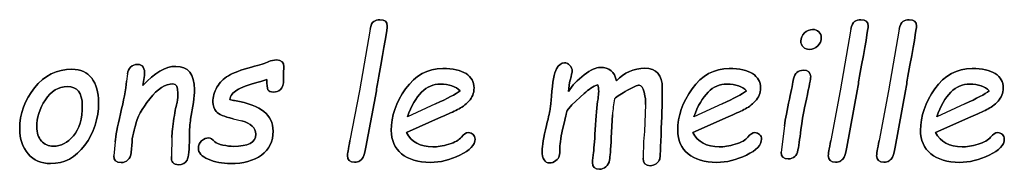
# Model space of a CAD drawing. Header units: millimetres. Extents: x 0 to 594, y 0 to 420.
# Tile 15 of 45: x 227.55 to 238.17, y 331.26 to 332.87. Entities that reach past the tile are written whole.
import ezdxf

# ---------------------------------------------------------------- set-up
doc = ezdxf.new("R2010")
doc.units = ezdxf.units.MM
doc.header["$LTSCALE"] = 32.67
doc.layers.add('06_COURBES', color=7, linetype='CONTINUOUS')
doc.layers.add('08_SURFACES', color=7, linetype='CONTINUOUS')

msp = doc.modelspace()

# ---------------------------------------------------------------- linework, layer by layer
at = {"layer": '06_COURBES', "color": 4, "linetype": 'Continuous'}
for p, q in [((231.32708, 332.77138), (231.2118, 332.10851)), ((236.51657, 332.77138), (236.40129, 332.10851)), ((237.03812, 332.77138), (236.92284, 332.10851)), ((230.39275, 332.29724), (230.3974, 332.36511)), ((228.70817, 332.29166), (228.6998, 332.21357)), ((228.87644, 332.16429), (228.89224, 332.27307)), ((230.39461, 332.23402), (230.39275, 332.29724)), ((233.46721, 332.09922), (233.48023, 332.19869)), ((233.48023, 332.19869), (233.4858, 332.22286)), ((231.2118, 332.10851), (231.11047, 331.57302)), ((231.28153, 331.5005), (231.39495, 332.10851)), ((233.50533, 331.95512), (233.63641, 332.07876)), ((236.40129, 332.10851), (236.29995, 331.57302)), ((236.47101, 331.5005), (236.58443, 332.10851)), ((236.92284, 332.10851), (236.8215, 331.57302)), ((236.99257, 331.5005), (237.10599, 332.10851)), ((229.39055, 331.80265), (229.42123, 331.98115)), ((232.03457, 331.96627), (231.73056, 331.82868)), ((233.45234, 331.89562), (233.50533, 331.95512)), ((234.30113, 331.95884), (234.28812, 331.66877)), ((235.12576, 331.96627), (234.82176, 331.82868)), ((237.74561, 331.96627), (237.4416, 331.82868)), ((233.93019, 331.59905), (233.94321, 331.8482)), ((229.84889, 331.80637), (229.94186, 331.78498)), ((231.71848, 331.65762), (232.09965, 331.82682)), ((234.80967, 331.65762), (235.19084, 331.82682)), ((235.79978, 331.73013), (235.7626, 331.44565)), ((237.42952, 331.65762), (237.81069, 331.82682)), ((228.57615, 331.55907), (228.56221, 331.4066)), ((228.74907, 331.44193), (228.75837, 331.55907)), ((229.18881, 331.60277), (229.18324, 331.39917))]:
    msp.add_line(p, q, dxfattribs=at)
for centre, radius, start, end in [((235.67923, 331.73054), 1.74001, 170.386571, 176.12268), ((237.16068, 331.38535), 2.88651, 174.365099, 180.076382)]:
    msp.add_arc(centre, radius, start, end, dxfattribs=at)
for points in [[(231.36634, 332.85565), (231.34661, 332.84296), (231.33465, 332.8149), (231.32708, 332.77138)], [(231.43307, 332.87457), (231.40796, 332.87457), (231.38565, 332.86806), (231.36634, 332.85565)], [(231.42103, 332.26579), (231.48234, 332.59939), (231.51302, 332.77974), (231.51302, 332.80578)], [(231.51302, 332.80578), (231.51302, 332.85133), (231.48606, 332.87457), (231.43307, 332.87457)], [(236.55583, 332.85565), (236.53609, 332.84296), (236.52414, 332.8149), (236.51657, 332.77138)], [(236.62255, 332.87457), (236.59745, 332.87457), (236.57514, 332.86806), (236.55583, 332.85565)], [(236.61052, 332.26579), (236.67183, 332.59939), (236.7025, 332.77974), (236.7025, 332.80578)], [(236.7025, 332.80578), (236.7025, 332.85133), (236.67554, 332.87457), (236.62255, 332.87457)], [(237.07738, 332.85565), (237.05764, 332.84296), (237.04569, 332.8149), (237.03812, 332.77138)], [(237.1441, 332.87457), (237.119, 332.87457), (237.09669, 332.86806), (237.07738, 332.85565)], [(237.13207, 332.26579), (237.19338, 332.59939), (237.22406, 332.77974), (237.22406, 332.80578)], [(237.22406, 332.80578), (237.22406, 332.85133), (237.1971, 332.87457), (237.1441, 332.87457)], [(236.01454, 332.7314), (235.98851, 332.7063), (235.97549, 332.67748), (235.97549, 332.64494)], [(236.10286, 332.76952), (236.06939, 332.76952), (236.04057, 332.7565), (236.01454, 332.7314)], [(236.17073, 332.74256), (236.15399, 332.76022), (236.13075, 332.76952), (236.10286, 332.76952)], [(236.15794, 332.59264), (236.18374, 332.61798), (236.19676, 332.6468), (236.19676, 332.68027)], [(236.19676, 332.68027), (236.19676, 332.70444), (236.18746, 332.72489), (236.17073, 332.74256)], [(235.97549, 332.64494), (235.97549, 332.61891), (235.98386, 332.59753), (236.00129, 332.58056)], [(236.00129, 332.58056), (236.01919, 332.56313), (236.0415, 332.55476), (236.06846, 332.55476)], [(236.06846, 332.55476), (236.10193, 332.55476), (236.13168, 332.56685), (236.15794, 332.59264)], [(228.7435, 332.36418), (228.72304, 332.34558), (228.71135, 332.32137), (228.70817, 332.29166)], [(228.81787, 332.393), (228.78812, 332.393), (228.76395, 332.38277), (228.7435, 332.36418)], [(228.89224, 332.27307), (228.89968, 332.35302), (228.87458, 332.393), (228.81787, 332.393)], [(229.23065, 332.37161), (229.11909, 332.37161), (229.00102, 332.30189), (228.87644, 332.16429)], [(229.43146, 332.12153), (229.43146, 332.28794), (229.36452, 332.37161), (229.23065, 332.37161)], [(230.04897, 332.36343), (229.93442, 332.33257), (229.85075, 332.30189), (229.79796, 332.27086)], [(230.23376, 332.42277), (230.19938, 332.40694), (230.13802, 332.38742), (230.04897, 332.36343)], [(230.31931, 332.44041), (230.28677, 332.44041), (230.25795, 332.4339), (230.23376, 332.42277)], [(230.3974, 332.36511), (230.3974, 332.41531), (230.37137, 332.44041), (230.31931, 332.44041)], [(233.42538, 332.40973), (233.39191, 332.40973), (233.36402, 332.38742), (233.33984, 332.34465)], [(233.48278, 332.38256), (233.46628, 332.40043), (233.44769, 332.40973), (233.42538, 332.40973)], [(233.50812, 332.32141), (233.50812, 332.34372), (233.49975, 332.36418), (233.48278, 332.38256)], [(228.11038, 332.34093), (227.94676, 332.34093), (227.81195, 332.274), (227.70569, 332.14128)], [(228.32328, 332.24332), (228.27401, 332.3084), (228.20335, 332.34093), (228.11038, 332.34093)], [(229.79796, 332.27086), (229.74476, 332.2396), (229.70386, 332.19869), (229.67488, 332.14765)], [(231.39495, 332.10851), (231.40239, 332.15686), (231.41075, 332.20985), (231.42103, 332.26579)], [(232.11266, 332.34837), (231.94811, 332.34837), (231.81424, 332.27493), (231.71095, 332.12903)], [(232.36254, 332.29319), (232.30511, 332.32978), (232.22144, 332.34837), (232.11266, 332.34837)], [(232.44921, 332.13826), (232.44921, 332.2052), (232.42039, 332.25633), (232.36254, 332.29319)], [(233.33984, 332.34465), (233.31567, 332.30189), (233.29615, 332.20334), (233.28363, 332.04984)], [(233.63718, 332.2798), (233.56483, 332.22565), (233.50812, 332.16522), (233.46721, 332.09922)], [(233.4858, 332.22286), (233.50068, 332.27679), (233.50812, 332.30933), (233.50812, 332.32141)], [(233.81026, 332.36046), (233.76657, 332.36046), (233.70893, 332.3335), (233.63718, 332.2798)], [(233.9869, 332.21543), (233.96645, 332.31211), (233.90695, 332.36046), (233.81026, 332.36046)], [(234.29184, 332.35116), (234.17098, 332.35116), (234.06964, 332.30561), (233.9869, 332.21543)], [(234.48056, 332.13455), (234.48056, 332.27865), (234.41735, 332.35116), (234.29184, 332.35116)], [(235.20386, 332.34837), (235.0393, 332.34837), (234.90543, 332.27493), (234.80214, 332.12903)], [(235.45373, 332.29319), (235.3963, 332.32978), (235.31263, 332.34837), (235.20386, 332.34837)], [(235.5404, 332.13826), (235.5404, 332.2052), (235.51158, 332.25633), (235.45373, 332.29319)], [(236.00431, 332.32978), (235.94388, 332.32978), (235.90856, 332.29817), (235.8973, 332.23683)], [(236.08241, 332.25726), (236.08241, 332.30561), (236.05638, 332.32978), (236.00431, 332.32978)], [(236.0356, 332.01767), (236.0666, 332.16058), (236.08241, 332.24053), (236.08241, 332.25726)], [(236.58443, 332.10851), (236.59187, 332.15686), (236.60024, 332.20985), (236.61052, 332.26579)], [(237.10599, 332.10851), (237.11342, 332.15686), (237.12179, 332.20985), (237.13207, 332.26579)], [(237.8237, 332.34837), (237.65915, 332.34837), (237.52527, 332.27493), (237.42199, 332.12903)], [(238.07358, 332.29319), (238.01615, 332.32978), (237.93247, 332.34837), (237.8237, 332.34837)], [(238.16025, 332.13826), (238.16025, 332.2052), (238.13143, 332.25633), (238.07358, 332.29319)], [(227.82278, 332.00925), (227.88447, 332.1048), (227.96442, 332.15314), (228.06111, 332.15314)], [(228.06111, 332.15314), (228.16895, 332.15314), (228.22101, 332.0862), (228.22101, 331.95233)], [(228.39765, 331.98394), (228.39765, 332.09178), (228.37255, 332.17824), (228.32328, 332.24332)], [(228.6998, 332.21357), (228.6905, 332.1206), (228.66912, 332.00253), (228.63396, 331.85955)], [(228.94983, 332.0221), (229.03449, 332.12897), (229.11816, 332.18289), (229.19997, 332.18289)], [(229.19997, 332.18289), (229.2353, 332.18289), (229.25389, 332.14849), (229.25389, 332.08155)], [(229.88966, 332.11616), (229.93349, 332.14384), (230.01065, 332.17359), (230.1205, 332.20279)], [(230.1205, 332.20279), (230.15754, 332.21264), (230.18822, 332.22101), (230.21239, 332.22844)], [(230.21239, 332.22844), (230.21239, 332.17359), (230.21611, 332.13733), (230.22503, 332.11949)], [(230.36021, 332.12153), (230.38438, 332.14012), (230.39628, 332.17733), (230.39461, 332.23402)], [(231.73056, 331.82868), (231.81517, 332.06296), (231.93416, 332.18103), (232.08663, 332.18103)], [(232.08663, 332.18103), (232.18146, 332.18103), (232.25212, 332.15593), (232.29767, 332.10665)], [(233.63641, 332.07876), (233.68662, 332.12339), (233.73496, 332.155), (233.7833, 332.17359)], [(233.7833, 332.17359), (233.79074, 332.15314), (233.79446, 332.12897), (233.79446, 332.10108)], [(234.10517, 332.11373), (234.17005, 332.14942), (234.21189, 332.16801), (234.23234, 332.16801)], [(234.23234, 332.16801), (234.25651, 332.16801), (234.27417, 332.14198), (234.28582, 332.09168)], [(234.82176, 331.82868), (234.90636, 332.06296), (235.02536, 332.18103), (235.17783, 332.18103)], [(235.17783, 332.18103), (235.27265, 332.18103), (235.34331, 332.15593), (235.38886, 332.10665)], [(235.8973, 332.23683), (235.88996, 332.19683), (235.87602, 332.12339), (235.85225, 332.01774)], [(237.4416, 331.82868), (237.5262, 332.06296), (237.6452, 332.18103), (237.79767, 332.18103)], [(237.79767, 332.18103), (237.8925, 332.18103), (237.96315, 332.15593), (238.00871, 332.10665)], [(227.70569, 332.14128), (227.59906, 332.00811), (227.54606, 331.85936), (227.54606, 331.69574)], [(229.25389, 332.08155), (229.25389, 332.05366), (229.25017, 332.02112), (229.24459, 331.98301)], [(229.42123, 331.98115), (229.42774, 332.03414), (229.43146, 332.08062), (229.43146, 332.12153)], [(229.67488, 332.14765), (229.64529, 332.0955), (229.63134, 332.04158), (229.63134, 331.9858)], [(229.81449, 332.01555), (229.82007, 332.05459), (229.84517, 332.08806), (229.88966, 332.11616)], [(230.22503, 332.11949), (230.23378, 332.10201), (230.25423, 332.09364), (230.28677, 332.09364)], [(230.28677, 332.09364), (230.31187, 332.09364), (230.33604, 332.10294), (230.36021, 332.12153)], [(231.71095, 332.12903), (231.60692, 331.98208), (231.55578, 331.83333), (231.55578, 331.68086)], [(232.29767, 332.10665), (232.25026, 332.07133), (232.16271, 332.02427), (232.03457, 331.96627)], [(232.3925, 331.99602), (232.42969, 332.03507), (232.44921, 332.08248), (232.44921, 332.13826)], [(233.28363, 332.04984), (233.27849, 331.98673), (233.27477, 331.9421), (233.27158, 331.91798)], [(233.79446, 332.10108), (233.79446, 332.07783), (233.79167, 332.05087), (233.78715, 332.0211)], [(233.96366, 332.02112), (233.99248, 332.04715), (234.03989, 332.07783), (234.10517, 332.11373)], [(234.28582, 332.09168), (234.29742, 332.04158), (234.30285, 331.99696), (234.30113, 331.95884)], [(234.47024, 331.70411), (234.47685, 331.8733), (234.48056, 332.01741), (234.48056, 332.13455)], [(234.80214, 332.12903), (234.69811, 331.98208), (234.64698, 331.83333), (234.64698, 331.68086)], [(235.38886, 332.10665), (235.34145, 332.07133), (235.2539, 332.02427), (235.12576, 331.96627)], [(235.48369, 331.99602), (235.52088, 332.03507), (235.5404, 332.08248), (235.5404, 332.13826)], [(237.42199, 332.12903), (237.31795, 331.98208), (237.26682, 331.83333), (237.26682, 331.68086)], [(238.00871, 332.10665), (237.96129, 332.07133), (237.87375, 332.02427), (237.74561, 331.96627)], [(238.10354, 331.99602), (238.14072, 332.03507), (238.16025, 332.08248), (238.16025, 332.13826)], [(227.73014, 331.71991), (227.73014, 331.81659), (227.76082, 331.91328), (227.82278, 332.00925)], [(228.22101, 331.95233), (228.22101, 331.80637), (228.1894, 331.69666), (228.12684, 331.62252)], [(228.24861, 331.52118), (228.34745, 331.65297), (228.39765, 331.8073), (228.39765, 331.98394)], [(228.79446, 331.73482), (228.81322, 331.81845), (228.86435, 331.91421), (228.94983, 332.0221)], [(229.24459, 331.98301), (229.2353, 331.95326), (229.22414, 331.89562), (229.21067, 331.81109)], [(229.63134, 331.9858), (229.63134, 331.94861), (229.64343, 331.91421), (229.6676, 331.88446)], [(229.86554, 332.00206), (229.84703, 332.00532), (229.82936, 332.00997), (229.81449, 332.01555)], [(230.18171, 331.88446), (230.11664, 331.93652), (230.01065, 331.9765), (229.86554, 332.00206)], [(232.27071, 331.90491), (232.3144, 331.9263), (232.35531, 331.95698), (232.3925, 331.99602)], [(233.78715, 332.0211), (233.77587, 331.94675), (233.76564, 331.83612), (233.75671, 331.68828)], [(235.3619, 331.90491), (235.4056, 331.9263), (235.4465, 331.95698), (235.48369, 331.99602)], [(235.85225, 332.01774), (235.82581, 331.90027), (235.80948, 331.80435), (235.79978, 331.73013)], [(235.98158, 331.73018), (235.98851, 331.79056), (236.0071, 331.88632), (236.0356, 332.01767)], [(237.98175, 331.90491), (238.02544, 331.9263), (238.06635, 331.95698), (238.10354, 331.99602)], [(228.63396, 331.85955), (228.59939, 331.71898), (228.58158, 331.61844), (228.57615, 331.55907)], [(229.6676, 331.88446), (229.69177, 331.85471), (229.75218, 331.82861), (229.84889, 331.80637)], [(230.28026, 331.67435), (230.28026, 331.76174), (230.24679, 331.8324), (230.18171, 331.88446)], [(232.09965, 331.82682), (232.1703, 331.8575), (232.22701, 331.88353), (232.27071, 331.90491)], [(233.27158, 331.91798), (233.26826, 331.89283), (233.25524, 331.8324), (233.23163, 331.73558)], [(233.41454, 331.73191), (233.43467, 331.81566), (233.44769, 331.86959), (233.45234, 331.89562)], [(235.19084, 331.82682), (235.2615, 331.8575), (235.31821, 331.88353), (235.3619, 331.90491)], [(237.81069, 331.82682), (237.88134, 331.8575), (237.93805, 331.88353), (237.98175, 331.90491)], [(228.78114, 331.68471), (228.78626, 331.70224), (228.79091, 331.71898), (228.79446, 331.73482)], [(229.21067, 331.81109), (229.19718, 331.72641), (229.19029, 331.65668), (229.18881, 331.60277)], [(229.37754, 331.60277), (229.37754, 331.6883), (229.38237, 331.75503), (229.39055, 331.80265)], [(229.94186, 331.78498), (230.04319, 331.75802), (230.09432, 331.70968), (230.09432, 331.63902)], [(233.23163, 331.73558), (233.19946, 331.6037), (233.18459, 331.51166), (233.18459, 331.46053)], [(233.37517, 331.49306), (233.37517, 331.54234), (233.38819, 331.62229), (233.41454, 331.73191)], [(235.9449, 331.46981), (235.9569, 331.53304), (235.96899, 331.62043), (235.98158, 331.73018)], [(227.54606, 331.69574), (227.54606, 331.58975), (227.57581, 331.5005), (227.63691, 331.42962)], [(227.78034, 331.56651), (227.74688, 331.6037), (227.73014, 331.65483), (227.73014, 331.71991)], [(228.12684, 331.62252), (228.0639, 331.54792), (227.99231, 331.51073), (227.9105, 331.51073)], [(228.75837, 331.55907), (228.76023, 331.59998), (228.7686, 331.64181), (228.78114, 331.68471)], [(230.09432, 331.63902), (230.09432, 331.55163), (230.01251, 331.50887), (229.85075, 331.50887)], [(230.15475, 331.41497), (230.23842, 331.47633), (230.28026, 331.56279), (230.28026, 331.67435)], [(231.55578, 331.68086), (231.55578, 331.57488), (231.59297, 331.4912), (231.66757, 331.42919)], [(232.00482, 331.50329), (231.86723, 331.50329), (231.7724, 331.55442), (231.71848, 331.65762)], [(232.38878, 331.65762), (232.36275, 331.65762), (232.33765, 331.64088), (232.31238, 331.60847)], [(232.43967, 331.636), (232.42597, 331.65018), (232.40923, 331.65762), (232.38878, 331.65762)], [(232.46036, 331.58789), (232.46036, 331.60649), (232.45293, 331.62229), (232.43967, 331.636)], [(233.75671, 331.68828), (233.7489, 331.55907), (233.7424, 331.46889), (233.73583, 331.41684)], [(234.45332, 331.37229), (234.45639, 331.3815), (234.46197, 331.49213), (234.47024, 331.70411)], [(234.64698, 331.68086), (234.64698, 331.57488), (234.68416, 331.4912), (234.75877, 331.42919)], [(235.09601, 331.50329), (234.95842, 331.50329), (234.86359, 331.55442), (234.80967, 331.65762)], [(235.47997, 331.65762), (235.45394, 331.65762), (235.42884, 331.64088), (235.40358, 331.60847)], [(235.53087, 331.636), (235.51716, 331.65018), (235.50043, 331.65762), (235.47997, 331.65762)], [(235.55156, 331.58789), (235.55156, 331.60649), (235.54412, 331.62229), (235.53087, 331.636)], [(237.26682, 331.68086), (237.26682, 331.57488), (237.30401, 331.4912), (237.37861, 331.42919)], [(237.71586, 331.50329), (237.57827, 331.50329), (237.48344, 331.55442), (237.42952, 331.65762)], [(238.09982, 331.65762), (238.07379, 331.65762), (238.04868, 331.64088), (238.02342, 331.60847)], [(238.15071, 331.636), (238.137, 331.65018), (238.12027, 331.65762), (238.09982, 331.65762)], [(238.1714, 331.58789), (238.1714, 331.60649), (238.16396, 331.62229), (238.15071, 331.636)], [(227.9105, 331.51073), (227.85751, 331.51073), (227.81381, 331.52932), (227.78034, 331.56651)], [(227.87982, 331.32293), (228.02671, 331.32293), (228.14943, 331.38894), (228.24861, 331.52118)], [(229.35169, 331.36095), (229.36824, 331.39359), (229.37754, 331.47447), (229.37754, 331.60277)], [(229.50955, 331.56744), (229.48538, 331.54513), (229.47423, 331.5191), (229.47423, 331.49028)], [(229.58579, 331.60091), (229.55883, 331.60091), (229.53373, 331.58975), (229.50955, 331.56744)], [(229.65288, 331.55735), (229.62669, 331.58603), (229.60438, 331.60091), (229.58579, 331.60091)], [(229.73918, 331.52281), (229.69456, 331.53211), (229.66574, 331.54327), (229.65288, 331.55735)], [(229.85075, 331.50887), (229.821, 331.50887), (229.78381, 331.51352), (229.73918, 331.52281)], [(231.11047, 331.57302), (231.09187, 331.47819), (231.08258, 331.42334), (231.08258, 331.40939)], [(232.1769, 331.53274), (232.10987, 331.51259), (232.05316, 331.50329), (232.00482, 331.50329)], [(232.31238, 331.60847), (232.28837, 331.57767), (232.24282, 331.55256), (232.1769, 331.53274)], [(232.29749, 331.41442), (232.40551, 331.4661), (232.46036, 331.52467), (232.46036, 331.58789)], [(233.91168, 331.36196), (233.91718, 331.39266), (233.92358, 331.47257), (233.93019, 331.59905)], [(235.2681, 331.53274), (235.20107, 331.51259), (235.14436, 331.50329), (235.09601, 331.50329)], [(235.40358, 331.60847), (235.37957, 331.57767), (235.33401, 331.55256), (235.2681, 331.53274)], [(235.38868, 331.41442), (235.49671, 331.4661), (235.55156, 331.52467), (235.55156, 331.58789)], [(236.29995, 331.57302), (236.28136, 331.47819), (236.27206, 331.42334), (236.27206, 331.40939)], [(236.8215, 331.57302), (236.80291, 331.47819), (236.79361, 331.42334), (236.79361, 331.40939)], [(237.88794, 331.53274), (237.82091, 331.51259), (237.7642, 331.50329), (237.71586, 331.50329)], [(238.02342, 331.60847), (237.99941, 331.57767), (237.95386, 331.55256), (237.88794, 331.53274)], [(238.00853, 331.41442), (238.11655, 331.4661), (238.1714, 331.52467), (238.1714, 331.58789)], [(227.63691, 331.42962), (227.6976, 331.35919), (227.77849, 331.32293), (227.87982, 331.32293)], [(228.56221, 331.4066), (228.56221, 331.35826), (228.58824, 331.33409), (228.6403, 331.33409)], [(228.71375, 331.36291), (228.7342, 331.3815), (228.74641, 331.40836), (228.74907, 331.44193)], [(229.47423, 331.49028), (229.47423, 331.44007), (229.50955, 331.4001), (229.58021, 331.36942)], [(229.82193, 331.32293), (229.95952, 331.32293), (230.07108, 331.35361), (230.15475, 331.41497)], [(231.08258, 331.40939), (231.08258, 331.36198), (231.10861, 331.33781), (231.16067, 331.33781)], [(231.25346, 331.39367), (231.26107, 331.41032), (231.27143, 331.44637), (231.28153, 331.5005)], [(231.66757, 331.42919), (231.74172, 331.36756), (231.84492, 331.33595), (231.97786, 331.33595)], [(231.97786, 331.33595), (232.08291, 331.33595), (232.18983, 331.36291), (232.29749, 331.41442)], [(233.18459, 331.46053), (233.18459, 331.37406), (233.21062, 331.33037), (233.26361, 331.33037)], [(233.33292, 331.35504), (233.35286, 331.37128), (233.36495, 331.38708), (233.36876, 331.40472)], [(233.36876, 331.40472), (233.37238, 331.42148), (233.37517, 331.45123), (233.37517, 331.49306)], [(233.73583, 331.41684), (233.72938, 331.3657), (233.72659, 331.33874), (233.72659, 331.33595)], [(234.75877, 331.42919), (234.83291, 331.36756), (234.93611, 331.33595), (235.06905, 331.33595)], [(235.06905, 331.33595), (235.17411, 331.33595), (235.28102, 331.36291), (235.38868, 331.41442)], [(235.7626, 331.44565), (235.7626, 331.39731), (235.78863, 331.37406), (235.84069, 331.37406)], [(235.84069, 331.37406), (235.89833, 331.37406), (235.93273, 331.40567), (235.9449, 331.46981)], [(236.27206, 331.40939), (236.27206, 331.36198), (236.29809, 331.33781), (236.35015, 331.33781)], [(236.44295, 331.39367), (236.45056, 331.41032), (236.46092, 331.44637), (236.47101, 331.5005)], [(236.79361, 331.40939), (236.79361, 331.36198), (236.81964, 331.33781), (236.87171, 331.33781)], [(236.9645, 331.39367), (236.97211, 331.41032), (236.98247, 331.44637), (236.99257, 331.5005)], [(237.37861, 331.42919), (237.45276, 331.36756), (237.55595, 331.33595), (237.6889, 331.33595)], [(237.6889, 331.33595), (237.79395, 331.33595), (237.90087, 331.36291), (238.00853, 331.41442)], [(228.6403, 331.33409), (228.66912, 331.33409), (228.69329, 331.34432), (228.71375, 331.36291)], [(229.18324, 331.39917), (229.17952, 331.3406), (229.20462, 331.31085), (229.25947, 331.31085)], [(229.25947, 331.31085), (229.30409, 331.31085), (229.33477, 331.32758), (229.35169, 331.36095)], [(229.58021, 331.36942), (229.65087, 331.33874), (229.73175, 331.32293), (229.82193, 331.32293)], [(231.16067, 331.33781), (231.18298, 331.33781), (231.2025, 331.34339), (231.21831, 331.35361)], [(231.21831, 331.35361), (231.23411, 331.36384), (231.2462, 331.37778), (231.25346, 331.39367)], [(233.26361, 331.33037), (233.28964, 331.33037), (233.31288, 331.33874), (233.33292, 331.35504)], [(233.72659, 331.33595), (233.72659, 331.28667), (233.75169, 331.26157), (233.80376, 331.26157)], [(233.87305, 331.2881), (233.89301, 331.30527), (233.90602, 331.33037), (233.91168, 331.36196)], [(234.27417, 331.3815), (234.27417, 331.32758), (234.29928, 331.29969), (234.35041, 331.29969)], [(234.35041, 331.29969), (234.37365, 331.29969), (234.39503, 331.30713), (234.41456, 331.322)], [(234.41456, 331.322), (234.43408, 331.33688), (234.4471, 331.35361), (234.45332, 331.37229)], [(236.35015, 331.33781), (236.37247, 331.33781), (236.39199, 331.34339), (236.4078, 331.35361)], [(236.4078, 331.35361), (236.4236, 331.36384), (236.43569, 331.37778), (236.44295, 331.39367)], [(236.87171, 331.33781), (236.89402, 331.33781), (236.91354, 331.34339), (236.92935, 331.35361)], [(236.92935, 331.35361), (236.94515, 331.36384), (236.95724, 331.37778), (236.9645, 331.39367)], [(233.80376, 331.26157), (233.82979, 331.26157), (233.85303, 331.27087), (233.87305, 331.2881)]]:
    msp.add_open_spline(points, degree=3, dxfattribs=at)
at = {"layer": '08_SURFACES', "color": 7, "linetype": 'Continuous'}
for p, q in [((231.32708, 332.77138), (231.2118, 332.10851)), ((236.51657, 332.77138), (236.40129, 332.10851)), ((237.03812, 332.77138), (236.92284, 332.10851)), ((230.3974, 332.36511), (230.39275, 332.29724)), ((228.70817, 332.29166), (228.6998, 332.21357)), ((228.89224, 332.27307), (228.87644, 332.16429)), ((230.39275, 332.29724), (230.39461, 332.23402)), ((233.48023, 332.19869), (233.46721, 332.09922)), ((233.4858, 332.22286), (233.48023, 332.19869)), ((231.2118, 332.10851), (231.11047, 331.57302)), ((231.39495, 332.10851), (231.28153, 331.5005)), ((233.63641, 332.07876), (233.50533, 331.95512)), ((236.40129, 332.10851), (236.29995, 331.57302)), ((236.58443, 332.10851), (236.47101, 331.5005)), ((236.92284, 332.10851), (236.8215, 331.57302)), ((237.10599, 332.10851), (236.99257, 331.5005)), ((229.42123, 331.98115), (229.39055, 331.80265)), ((232.03457, 331.96627), (231.73056, 331.82868)), ((233.50533, 331.95512), (233.45234, 331.89562)), ((234.30113, 331.95884), (234.28812, 331.66877)), ((235.12576, 331.96627), (234.82176, 331.82868)), ((237.74561, 331.96627), (237.4416, 331.82868)), ((233.94321, 331.8482), (233.93019, 331.59905)), ((229.84889, 331.80637), (229.94186, 331.78498)), ((232.09965, 331.82682), (231.71848, 331.65762)), ((235.19084, 331.82682), (234.80967, 331.65762)), ((235.79978, 331.73013), (235.7626, 331.44565)), ((237.81069, 331.82682), (237.42952, 331.65762)), ((228.57615, 331.55907), (228.56221, 331.4066)), ((228.75837, 331.55907), (228.74907, 331.44193)), ((229.18881, 331.60277), (229.18324, 331.39917))]:
    msp.add_line(p, q, dxfattribs=at)
for centre, radius, start, end in [((235.67923, 331.73054), 1.74001, 170.386571, 176.12268), ((237.16068, 331.38535), 2.88651, 174.365099, 180.076382)]:
    msp.add_arc(centre, radius, start, end, dxfattribs=at)
for points in [[(231.32708, 332.77138), (231.33465, 332.8149), (231.34661, 332.84296), (231.36634, 332.85565)], [(231.36634, 332.85565), (231.38565, 332.86806), (231.40796, 332.87457), (231.43307, 332.87457)], [(231.51302, 332.80578), (231.51302, 332.77974), (231.48234, 332.59939), (231.42103, 332.26579)], [(231.43307, 332.87457), (231.48606, 332.87457), (231.51302, 332.85133), (231.51302, 332.80578)], [(236.51657, 332.77138), (236.52414, 332.8149), (236.53609, 332.84296), (236.55583, 332.85565)], [(236.55583, 332.85565), (236.57514, 332.86806), (236.59745, 332.87457), (236.62255, 332.87457)], [(236.7025, 332.80578), (236.7025, 332.77974), (236.67183, 332.59939), (236.61052, 332.26579)], [(236.62255, 332.87457), (236.67554, 332.87457), (236.7025, 332.85133), (236.7025, 332.80578)], [(237.03812, 332.77138), (237.04569, 332.8149), (237.05764, 332.84296), (237.07738, 332.85565)], [(237.07738, 332.85565), (237.09669, 332.86806), (237.119, 332.87457), (237.1441, 332.87457)], [(237.22406, 332.80578), (237.22406, 332.77974), (237.19338, 332.59939), (237.13207, 332.26579)], [(237.1441, 332.87457), (237.1971, 332.87457), (237.22406, 332.85133), (237.22406, 332.80578)], [(235.97549, 332.64494), (235.97549, 332.67748), (235.98851, 332.7063), (236.01454, 332.7314)], [(236.01454, 332.7314), (236.04057, 332.7565), (236.06939, 332.76952), (236.10286, 332.76952)], [(236.10286, 332.76952), (236.13075, 332.76952), (236.15399, 332.76022), (236.17073, 332.74256)], [(236.19676, 332.68027), (236.19676, 332.6468), (236.18374, 332.61798), (236.15794, 332.59264)], [(236.17073, 332.74256), (236.18746, 332.72489), (236.19676, 332.70444), (236.19676, 332.68027)], [(236.00129, 332.58056), (235.98386, 332.59753), (235.97549, 332.61891), (235.97549, 332.64494)], [(236.06846, 332.55476), (236.0415, 332.55476), (236.01919, 332.56313), (236.00129, 332.58056)], [(236.15794, 332.59264), (236.13168, 332.56685), (236.10193, 332.55476), (236.06846, 332.55476)], [(228.70817, 332.29166), (228.71135, 332.32137), (228.72304, 332.34558), (228.7435, 332.36418)], [(228.7435, 332.36418), (228.76395, 332.38277), (228.78812, 332.393), (228.81787, 332.393)], [(228.81787, 332.393), (228.87458, 332.393), (228.89968, 332.35302), (228.89224, 332.27307)], [(228.87644, 332.16429), (229.00102, 332.30189), (229.11909, 332.37161), (229.23065, 332.37161)], [(229.23065, 332.37161), (229.36452, 332.37161), (229.43146, 332.28794), (229.43146, 332.12153)], [(229.79796, 332.27086), (229.85075, 332.30189), (229.93442, 332.33257), (230.04897, 332.36343)], [(230.04897, 332.36343), (230.13802, 332.38742), (230.19938, 332.40694), (230.23376, 332.42277)], [(230.23376, 332.42277), (230.25795, 332.4339), (230.28677, 332.44041), (230.31931, 332.44041)], [(230.31931, 332.44041), (230.37137, 332.44041), (230.3974, 332.41531), (230.3974, 332.36511)], [(233.33984, 332.34465), (233.36402, 332.38742), (233.39191, 332.40973), (233.42538, 332.40973)], [(233.42538, 332.40973), (233.44769, 332.40973), (233.46628, 332.40043), (233.48278, 332.38256)], [(233.48278, 332.38256), (233.49975, 332.36418), (233.50812, 332.34372), (233.50812, 332.32141)], [(227.70569, 332.14128), (227.81195, 332.274), (227.94676, 332.34093), (228.11038, 332.34093)], [(228.11038, 332.34093), (228.20335, 332.34093), (228.27401, 332.3084), (228.32328, 332.24332)], [(229.67488, 332.14765), (229.70386, 332.19869), (229.74476, 332.2396), (229.79796, 332.27086)], [(231.42103, 332.26579), (231.41075, 332.20985), (231.40239, 332.15686), (231.39495, 332.10851)], [(231.71095, 332.12903), (231.81424, 332.27493), (231.94811, 332.34837), (232.11266, 332.34837)], [(232.11266, 332.34837), (232.22144, 332.34837), (232.30511, 332.32978), (232.36254, 332.29319)], [(232.36254, 332.29319), (232.42039, 332.25633), (232.44921, 332.2052), (232.44921, 332.13826)], [(233.28363, 332.04984), (233.29615, 332.20334), (233.31567, 332.30189), (233.33984, 332.34465)], [(233.46721, 332.09922), (233.50812, 332.16522), (233.56483, 332.22565), (233.63718, 332.2798)], [(233.50812, 332.32141), (233.50812, 332.30933), (233.50068, 332.27679), (233.4858, 332.22286)], [(233.63718, 332.2798), (233.70893, 332.3335), (233.76657, 332.36046), (233.81026, 332.36046)], [(233.81026, 332.36046), (233.90695, 332.36046), (233.96645, 332.31211), (233.9869, 332.21543)], [(233.9869, 332.21543), (234.06964, 332.30561), (234.17098, 332.35116), (234.29184, 332.35116)], [(234.29184, 332.35116), (234.41735, 332.35116), (234.48056, 332.27865), (234.48056, 332.13455)], [(234.80214, 332.12903), (234.90543, 332.27493), (235.0393, 332.34837), (235.20386, 332.34837)], [(235.20386, 332.34837), (235.31263, 332.34837), (235.3963, 332.32978), (235.45373, 332.29319)], [(235.45373, 332.29319), (235.51158, 332.25633), (235.5404, 332.2052), (235.5404, 332.13826)], [(235.8973, 332.23683), (235.90856, 332.29817), (235.94388, 332.32978), (236.00431, 332.32978)], [(236.00431, 332.32978), (236.05638, 332.32978), (236.08241, 332.30561), (236.08241, 332.25726)], [(236.08241, 332.25726), (236.08241, 332.24053), (236.0666, 332.16058), (236.0356, 332.01767)], [(236.61052, 332.26579), (236.60024, 332.20985), (236.59187, 332.15686), (236.58443, 332.10851)], [(237.13207, 332.26579), (237.12179, 332.20985), (237.11342, 332.15686), (237.10599, 332.10851)], [(237.42199, 332.12903), (237.52527, 332.27493), (237.65915, 332.34837), (237.8237, 332.34837)], [(237.8237, 332.34837), (237.93247, 332.34837), (238.01615, 332.32978), (238.07358, 332.29319)], [(238.07358, 332.29319), (238.13143, 332.25633), (238.16025, 332.2052), (238.16025, 332.13826)], [(228.06111, 332.15314), (227.96442, 332.15314), (227.88447, 332.1048), (227.82278, 332.00925)], [(228.22101, 331.95233), (228.22101, 332.0862), (228.16895, 332.15314), (228.06111, 332.15314)], [(228.32328, 332.24332), (228.37255, 332.17824), (228.39765, 332.09178), (228.39765, 331.98394)], [(228.63396, 331.85955), (228.66912, 332.00253), (228.6905, 332.1206), (228.6998, 332.21357)], [(229.19997, 332.18289), (229.11816, 332.18289), (229.03449, 332.12897), (228.94983, 332.0221)], [(229.25389, 332.08155), (229.25389, 332.14849), (229.2353, 332.18289), (229.19997, 332.18289)], [(230.1205, 332.20279), (230.01065, 332.17359), (229.93349, 332.14384), (229.88966, 332.11616)], [(230.21239, 332.22844), (230.18822, 332.22101), (230.15754, 332.21264), (230.1205, 332.20279)], [(230.22503, 332.11949), (230.21611, 332.13733), (230.21239, 332.17359), (230.21239, 332.22844)], [(230.39461, 332.23402), (230.39628, 332.17733), (230.38438, 332.14012), (230.36021, 332.12153)], [(232.08663, 332.18103), (231.93416, 332.18103), (231.81517, 332.06296), (231.73056, 331.82868)], [(232.29767, 332.10665), (232.25212, 332.15593), (232.18146, 332.18103), (232.08663, 332.18103)], [(233.7833, 332.17359), (233.73496, 332.155), (233.68662, 332.12339), (233.63641, 332.07876)], [(233.79446, 332.10108), (233.79446, 332.12897), (233.79074, 332.15314), (233.7833, 332.17359)], [(234.23234, 332.16801), (234.21189, 332.16801), (234.17005, 332.14942), (234.10517, 332.11373)], [(234.28582, 332.09168), (234.27417, 332.14198), (234.25651, 332.16801), (234.23234, 332.16801)], [(235.17783, 332.18103), (235.02536, 332.18103), (234.90636, 332.06296), (234.82176, 331.82868)], [(235.38886, 332.10665), (235.34331, 332.15593), (235.27265, 332.18103), (235.17783, 332.18103)], [(235.85225, 332.01774), (235.87602, 332.12339), (235.88996, 332.19683), (235.8973, 332.23683)], [(237.79767, 332.18103), (237.6452, 332.18103), (237.5262, 332.06296), (237.4416, 331.82868)], [(238.00871, 332.10665), (237.96315, 332.15593), (237.8925, 332.18103), (237.79767, 332.18103)], [(227.54606, 331.69574), (227.54606, 331.85936), (227.59906, 332.00811), (227.70569, 332.14128)], [(229.24459, 331.98301), (229.25017, 332.02112), (229.25389, 332.05366), (229.25389, 332.08155)], [(229.43146, 332.12153), (229.43146, 332.08062), (229.42774, 332.03414), (229.42123, 331.98115)], [(229.63134, 331.9858), (229.63134, 332.04158), (229.64529, 332.0955), (229.67488, 332.14765)], [(229.88966, 332.11616), (229.84517, 332.08806), (229.82007, 332.05459), (229.81449, 332.01555)], [(230.28677, 332.09364), (230.25423, 332.09364), (230.23378, 332.10201), (230.22503, 332.11949)], [(230.36021, 332.12153), (230.33604, 332.10294), (230.31187, 332.09364), (230.28677, 332.09364)], [(231.55578, 331.68086), (231.55578, 331.83333), (231.60692, 331.98208), (231.71095, 332.12903)], [(232.03457, 331.96627), (232.16271, 332.02427), (232.25026, 332.07133), (232.29767, 332.10665)], [(232.44921, 332.13826), (232.44921, 332.08248), (232.42969, 332.03507), (232.3925, 331.99602)], [(233.27158, 331.91798), (233.27477, 331.9421), (233.27849, 331.98673), (233.28363, 332.04984)], [(233.78715, 332.0211), (233.79167, 332.05087), (233.79446, 332.07783), (233.79446, 332.10108)], [(234.10517, 332.11373), (234.03989, 332.07783), (233.99248, 332.04715), (233.96366, 332.02112)], [(234.30113, 331.95884), (234.30285, 331.99696), (234.29742, 332.04158), (234.28582, 332.09168)], [(234.48056, 332.13455), (234.48056, 332.01741), (234.47685, 331.8733), (234.47024, 331.70411)], [(234.64698, 331.68086), (234.64698, 331.83333), (234.69811, 331.98208), (234.80214, 332.12903)], [(235.12576, 331.96627), (235.2539, 332.02427), (235.34145, 332.07133), (235.38886, 332.10665)], [(235.5404, 332.13826), (235.5404, 332.08248), (235.52088, 332.03507), (235.48369, 331.99602)], [(237.26682, 331.68086), (237.26682, 331.83333), (237.31795, 331.98208), (237.42199, 332.12903)], [(237.74561, 331.96627), (237.87375, 332.02427), (237.96129, 332.07133), (238.00871, 332.10665)], [(238.16025, 332.13826), (238.16025, 332.08248), (238.14072, 332.03507), (238.10354, 331.99602)], [(227.82278, 332.00925), (227.76082, 331.91328), (227.73014, 331.81659), (227.73014, 331.71991)], [(228.12684, 331.62252), (228.1894, 331.69666), (228.22101, 331.80637), (228.22101, 331.95233)], [(228.39765, 331.98394), (228.39765, 331.8073), (228.34745, 331.65297), (228.24861, 331.52118)], [(228.94983, 332.0221), (228.86435, 331.91421), (228.81322, 331.81845), (228.79446, 331.73482)], [(229.21067, 331.81109), (229.22414, 331.89562), (229.2353, 331.95326), (229.24459, 331.98301)], [(229.6676, 331.88446), (229.64343, 331.91421), (229.63134, 331.94861), (229.63134, 331.9858)], [(229.81449, 332.01555), (229.82936, 332.00997), (229.84703, 332.00532), (229.86554, 332.00206)], [(229.86554, 332.00206), (230.01065, 331.9765), (230.11664, 331.93652), (230.18171, 331.88446)], [(232.3925, 331.99602), (232.35531, 331.95698), (232.3144, 331.9263), (232.27071, 331.90491)], [(233.75671, 331.68828), (233.76564, 331.83612), (233.77587, 331.94675), (233.78715, 332.0211)], [(235.48369, 331.99602), (235.4465, 331.95698), (235.4056, 331.9263), (235.3619, 331.90491)], [(235.79978, 331.73013), (235.80948, 331.80435), (235.82581, 331.90027), (235.85225, 332.01774)], [(236.0356, 332.01767), (236.0071, 331.88632), (235.98851, 331.79056), (235.98158, 331.73018)], [(238.10354, 331.99602), (238.06635, 331.95698), (238.02544, 331.9263), (237.98175, 331.90491)], [(228.57615, 331.55907), (228.58158, 331.61844), (228.59939, 331.71898), (228.63396, 331.85955)], [(229.84889, 331.80637), (229.75218, 331.82861), (229.69177, 331.85471), (229.6676, 331.88446)], [(230.18171, 331.88446), (230.24679, 331.8324), (230.28026, 331.76174), (230.28026, 331.67435)], [(232.27071, 331.90491), (232.22701, 331.88353), (232.1703, 331.8575), (232.09965, 331.82682)], [(233.23163, 331.73558), (233.25524, 331.8324), (233.26826, 331.89283), (233.27158, 331.91798)], [(233.45234, 331.89562), (233.44769, 331.86959), (233.43467, 331.81566), (233.41454, 331.73191)], [(235.3619, 331.90491), (235.31821, 331.88353), (235.2615, 331.8575), (235.19084, 331.82682)], [(237.98175, 331.90491), (237.93805, 331.88353), (237.88134, 331.8575), (237.81069, 331.82682)], [(228.79446, 331.73482), (228.79091, 331.71898), (228.78626, 331.70224), (228.78114, 331.68471)], [(229.18881, 331.60277), (229.19029, 331.65668), (229.19718, 331.72641), (229.21067, 331.81109)], [(229.39055, 331.80265), (229.38237, 331.75503), (229.37754, 331.6883), (229.37754, 331.60277)], [(230.09432, 331.63902), (230.09432, 331.70968), (230.04319, 331.75802), (229.94186, 331.78498)], [(233.18459, 331.46053), (233.18459, 331.51166), (233.19946, 331.6037), (233.23163, 331.73558)], [(233.41454, 331.73191), (233.38819, 331.62229), (233.37517, 331.54234), (233.37517, 331.49306)], [(235.98158, 331.73018), (235.96899, 331.62043), (235.9569, 331.53304), (235.9449, 331.46981)], [(227.63691, 331.42962), (227.57581, 331.5005), (227.54606, 331.58975), (227.54606, 331.69574)], [(227.73014, 331.71991), (227.73014, 331.65483), (227.74688, 331.6037), (227.78034, 331.56651)], [(227.9105, 331.51073), (227.99231, 331.51073), (228.0639, 331.54792), (228.12684, 331.62252)], [(228.78114, 331.68471), (228.7686, 331.64181), (228.76023, 331.59998), (228.75837, 331.55907)], [(229.85075, 331.50887), (230.01251, 331.50887), (230.09432, 331.55163), (230.09432, 331.63902)], [(230.28026, 331.67435), (230.28026, 331.56279), (230.23842, 331.47633), (230.15475, 331.41497)], [(231.66757, 331.42919), (231.59297, 331.4912), (231.55578, 331.57488), (231.55578, 331.68086)], [(231.71848, 331.65762), (231.7724, 331.55442), (231.86723, 331.50329), (232.00482, 331.50329)], [(232.31238, 331.60847), (232.33765, 331.64088), (232.36275, 331.65762), (232.38878, 331.65762)], [(232.38878, 331.65762), (232.40923, 331.65762), (232.42597, 331.65018), (232.43967, 331.636)], [(232.43967, 331.636), (232.45293, 331.62229), (232.46036, 331.60649), (232.46036, 331.58789)], [(233.73583, 331.41684), (233.7424, 331.46889), (233.7489, 331.55907), (233.75671, 331.68828)], [(234.47024, 331.70411), (234.46197, 331.49213), (234.45639, 331.3815), (234.45332, 331.37229)], [(234.75877, 331.42919), (234.68416, 331.4912), (234.64698, 331.57488), (234.64698, 331.68086)], [(234.80967, 331.65762), (234.86359, 331.55442), (234.95842, 331.50329), (235.09601, 331.50329)], [(235.40358, 331.60847), (235.42884, 331.64088), (235.45394, 331.65762), (235.47997, 331.65762)], [(235.47997, 331.65762), (235.50043, 331.65762), (235.51716, 331.65018), (235.53087, 331.636)], [(235.53087, 331.636), (235.54412, 331.62229), (235.55156, 331.60649), (235.55156, 331.58789)], [(237.37861, 331.42919), (237.30401, 331.4912), (237.26682, 331.57488), (237.26682, 331.68086)], [(237.42952, 331.65762), (237.48344, 331.55442), (237.57827, 331.50329), (237.71586, 331.50329)], [(238.02342, 331.60847), (238.04868, 331.64088), (238.07379, 331.65762), (238.09982, 331.65762)], [(238.09982, 331.65762), (238.12027, 331.65762), (238.137, 331.65018), (238.15071, 331.636)], [(238.15071, 331.636), (238.16396, 331.62229), (238.1714, 331.60649), (238.1714, 331.58789)], [(227.78034, 331.56651), (227.81381, 331.52932), (227.85751, 331.51073), (227.9105, 331.51073)], [(228.24861, 331.52118), (228.14943, 331.38894), (228.02671, 331.32293), (227.87982, 331.32293)], [(229.37754, 331.60277), (229.37754, 331.47447), (229.36824, 331.39359), (229.35169, 331.36095)], [(229.47423, 331.49028), (229.47423, 331.5191), (229.48538, 331.54513), (229.50955, 331.56744)], [(229.50955, 331.56744), (229.53373, 331.58975), (229.55883, 331.60091), (229.58579, 331.60091)], [(229.58579, 331.60091), (229.60438, 331.60091), (229.62669, 331.58603), (229.65288, 331.55735)], [(229.65288, 331.55735), (229.66574, 331.54327), (229.69456, 331.53211), (229.73918, 331.52281)], [(229.73918, 331.52281), (229.78381, 331.51352), (229.821, 331.50887), (229.85075, 331.50887)], [(231.08258, 331.40939), (231.08258, 331.42334), (231.09187, 331.47819), (231.11047, 331.57302)], [(232.00482, 331.50329), (232.05316, 331.50329), (232.10987, 331.51259), (232.1769, 331.53274)], [(232.1769, 331.53274), (232.24282, 331.55256), (232.28837, 331.57767), (232.31238, 331.60847)], [(232.46036, 331.58789), (232.46036, 331.52467), (232.40551, 331.4661), (232.29749, 331.41442)], [(233.93019, 331.59905), (233.92358, 331.47257), (233.91718, 331.39266), (233.91168, 331.36196)], [(235.09601, 331.50329), (235.14436, 331.50329), (235.20107, 331.51259), (235.2681, 331.53274)], [(235.2681, 331.53274), (235.33401, 331.55256), (235.37957, 331.57767), (235.40358, 331.60847)], [(235.55156, 331.58789), (235.55156, 331.52467), (235.49671, 331.4661), (235.38868, 331.41442)], [(236.27206, 331.40939), (236.27206, 331.42334), (236.28136, 331.47819), (236.29995, 331.57302)], [(236.79361, 331.40939), (236.79361, 331.42334), (236.80291, 331.47819), (236.8215, 331.57302)], [(237.71586, 331.50329), (237.7642, 331.50329), (237.82091, 331.51259), (237.88794, 331.53274)], [(237.88794, 331.53274), (237.95386, 331.55256), (237.99941, 331.57767), (238.02342, 331.60847)], [(238.1714, 331.58789), (238.1714, 331.52467), (238.11655, 331.4661), (238.00853, 331.41442)], [(227.87982, 331.32293), (227.77849, 331.32293), (227.6976, 331.35919), (227.63691, 331.42962)], [(228.6403, 331.33409), (228.58824, 331.33409), (228.56221, 331.35826), (228.56221, 331.4066)], [(228.74907, 331.44193), (228.74641, 331.40836), (228.7342, 331.3815), (228.71375, 331.36291)], [(229.58021, 331.36942), (229.50955, 331.4001), (229.47423, 331.44007), (229.47423, 331.49028)], [(230.15475, 331.41497), (230.07108, 331.35361), (229.95952, 331.32293), (229.82193, 331.32293)], [(231.16067, 331.33781), (231.10861, 331.33781), (231.08258, 331.36198), (231.08258, 331.40939)], [(231.28153, 331.5005), (231.27143, 331.44637), (231.26107, 331.41032), (231.25346, 331.39367)], [(231.97786, 331.33595), (231.84492, 331.33595), (231.74172, 331.36756), (231.66757, 331.42919)], [(232.29749, 331.41442), (232.18983, 331.36291), (232.08291, 331.33595), (231.97786, 331.33595)], [(233.26361, 331.33037), (233.21062, 331.33037), (233.18459, 331.37406), (233.18459, 331.46053)], [(233.36876, 331.40472), (233.36495, 331.38708), (233.35286, 331.37128), (233.33292, 331.35504)], [(233.37517, 331.49306), (233.37517, 331.45123), (233.37238, 331.42148), (233.36876, 331.40472)], [(233.72659, 331.33595), (233.72659, 331.33874), (233.72938, 331.3657), (233.73583, 331.41684)], [(235.06905, 331.33595), (234.93611, 331.33595), (234.83291, 331.36756), (234.75877, 331.42919)], [(235.38868, 331.41442), (235.28102, 331.36291), (235.17411, 331.33595), (235.06905, 331.33595)], [(235.84069, 331.37406), (235.78863, 331.37406), (235.7626, 331.39731), (235.7626, 331.44565)], [(235.9449, 331.46981), (235.93273, 331.40567), (235.89833, 331.37406), (235.84069, 331.37406)], [(236.35015, 331.33781), (236.29809, 331.33781), (236.27206, 331.36198), (236.27206, 331.40939)], [(236.47101, 331.5005), (236.46092, 331.44637), (236.45056, 331.41032), (236.44295, 331.39367)], [(236.87171, 331.33781), (236.81964, 331.33781), (236.79361, 331.36198), (236.79361, 331.40939)], [(236.99257, 331.5005), (236.98247, 331.44637), (236.97211, 331.41032), (236.9645, 331.39367)], [(237.6889, 331.33595), (237.55595, 331.33595), (237.45276, 331.36756), (237.37861, 331.42919)], [(238.00853, 331.41442), (237.90087, 331.36291), (237.79395, 331.33595), (237.6889, 331.33595)], [(228.71375, 331.36291), (228.69329, 331.34432), (228.66912, 331.33409), (228.6403, 331.33409)], [(229.25947, 331.31085), (229.20462, 331.31085), (229.17952, 331.3406), (229.18324, 331.39917)], [(229.35169, 331.36095), (229.33477, 331.32758), (229.30409, 331.31085), (229.25947, 331.31085)], [(229.82193, 331.32293), (229.73175, 331.32293), (229.65087, 331.33874), (229.58021, 331.36942)], [(231.21831, 331.35361), (231.2025, 331.34339), (231.18298, 331.33781), (231.16067, 331.33781)], [(231.25346, 331.39367), (231.2462, 331.37778), (231.23411, 331.36384), (231.21831, 331.35361)], [(233.33292, 331.35504), (233.31288, 331.33874), (233.28964, 331.33037), (233.26361, 331.33037)], [(233.80376, 331.26157), (233.75169, 331.26157), (233.72659, 331.28667), (233.72659, 331.33595)], [(233.91168, 331.36196), (233.90602, 331.33037), (233.89301, 331.30527), (233.87305, 331.2881)], [(234.35041, 331.29969), (234.29928, 331.29969), (234.27417, 331.32758), (234.27417, 331.3815)], [(234.41456, 331.322), (234.39503, 331.30713), (234.37365, 331.29969), (234.35041, 331.29969)], [(234.45332, 331.37229), (234.4471, 331.35361), (234.43408, 331.33688), (234.41456, 331.322)], [(236.4078, 331.35361), (236.39199, 331.34339), (236.37247, 331.33781), (236.35015, 331.33781)], [(236.44295, 331.39367), (236.43569, 331.37778), (236.4236, 331.36384), (236.4078, 331.35361)], [(236.92935, 331.35361), (236.91354, 331.34339), (236.89402, 331.33781), (236.87171, 331.33781)], [(236.9645, 331.39367), (236.95724, 331.37778), (236.94515, 331.36384), (236.92935, 331.35361)], [(233.87305, 331.2881), (233.85303, 331.27087), (233.82979, 331.26157), (233.80376, 331.26157)]]:
    msp.add_open_spline(points, degree=3, dxfattribs=at)

doc.saveas('drawing.dxf')
